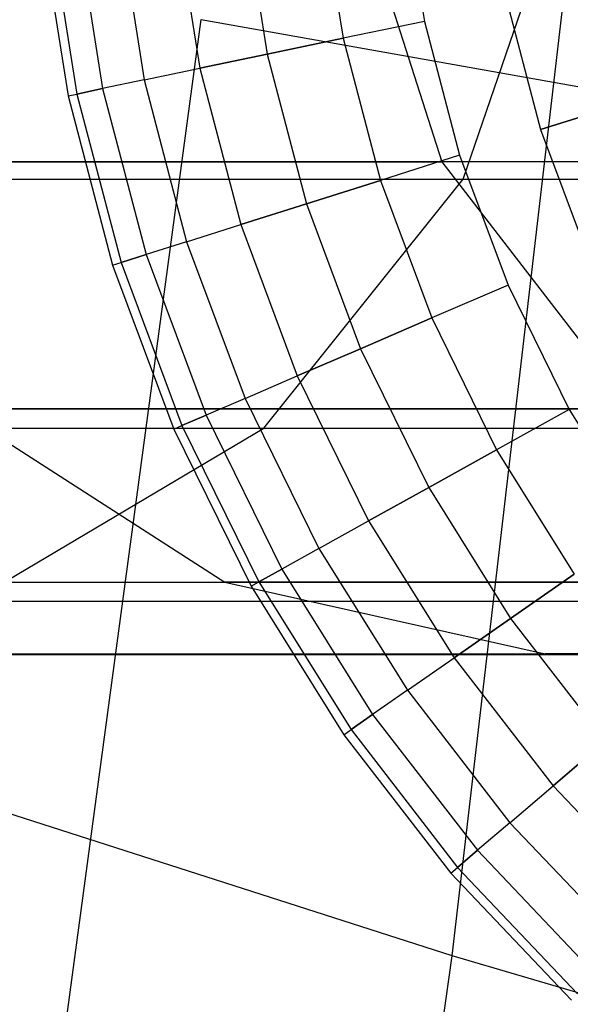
# Model space of a CAD drawing. Extents: x -11.4 to 11.4, y 1.8 to 24.6.
# Tile 89 of 199: x 2.2126 to 2.2766, y 13.0924 to 13.2069. Entities that reach past the tile are written whole.
import ezdxf

# ---------------------------------------------------------------- set-up
doc = ezdxf.new("R2010")
doc.units = 0
doc.header["$MEASUREMENT"] = 0
doc.layers.get('0').update_dxf_attribs({"color": 13, "linetype": 'CONTINUOUS'})

# ---------------------------------------------------------------- blocks, each defined once
blk = doc.blocks.new('GRUPUJ_4')
at = {"color": 0}
for p, q in [((13.65447, 11.38533, 23.29976), (13.66626, 11.34851, 23.29876)), ((13.65447, 11.38533, 23.29976), (13.66626, 11.34851, 23.29876)), ((13.66873, 11.3465, 21.98576), (13.68091, 11.38197, 21.98324)), ((13.66873, 11.3465, 21.98576), (13.68091, 11.38197, 21.98324)), ((13.66174, 11.38078, 24.74588), (13.66424, 11.36486, 24.74588)), ((13.66174, 11.38078, 24.74588), (13.66424, 11.36486, 24.74588)), ((13.66174, 11.38078, 24.65191), (13.66424, 11.36486, 24.65191)), ((13.66174, 11.38078, 24.65191), (13.66424, 11.36486, 24.65191)), ((13.64316, 11.3788, 24.73981), (13.64596, 11.36104, 24.73981)), ((13.64316, 11.3788, 24.73981), (13.64596, 11.36104, 24.73981)), ((13.64316, 11.3788, 24.65798), (13.64596, 11.36104, 24.65798)), ((13.64316, 11.3788, 24.65798), (13.64596, 11.36104, 24.65798)), ((13.65213, 11.37975, 24.74382), (13.65479, 11.36289, 24.74382)), ((13.65213, 11.37975, 24.74382), (13.65479, 11.36289, 24.74382)), ((13.65213, 11.37975, 24.65396), (13.65479, 11.36289, 24.65396)), ((13.65213, 11.37975, 24.65396), (13.65479, 11.36289, 24.65396)), ((13.66747, 11.25618, 3.8003), (13.68175, 11.37898, 3.71093)), ((13.66747, 11.25618, 3.8003), (13.68175, 11.37898, 3.71093)), ((13.63522, 11.37796, 24.734), (13.63813, 11.3594, 24.734)), ((13.63522, 11.37796, 24.734), (13.63813, 11.3594, 24.734)), ((13.63522, 11.37796, 24.66378), (13.63813, 11.3594, 24.66378)), ((13.63522, 11.37796, 24.66378), (13.63813, 11.3594, 24.66378)), ((13.6207, 11.37641, 24.70871), (13.62384, 11.35641, 24.70871)), ((13.6207, 11.37641, 24.70871), (13.62384, 11.35641, 24.70871)), ((13.6207, 11.37641, 24.68907), (13.62384, 11.35641, 24.68907)), ((13.6207, 11.37641, 24.68907), (13.62384, 11.35641, 24.68907)), ((13.62373, 11.37674, 24.71811), (13.62683, 11.35704, 24.71811)), ((13.62373, 11.37674, 24.71811), (13.62683, 11.35704, 24.71811)), ((13.62373, 11.37674, 24.67968), (13.62683, 11.35704, 24.67968)), ((13.62373, 11.37674, 24.67968), (13.62683, 11.35704, 24.67968)), ((13.62864, 11.37726, 24.72666), (13.63167, 11.35805, 24.72666)), ((13.62864, 11.37726, 24.72666), (13.63167, 11.35805, 24.72666)), ((13.62864, 11.37726, 24.67112), (13.63167, 11.35805, 24.67112)), ((13.62864, 11.37726, 24.67112), (13.63167, 11.35805, 24.67112)), ((13.61967, 11.3763, 24.69889), (13.62283, 11.3562, 24.69889)), ((13.61967, 11.3763, 24.69889), (13.62283, 11.3562, 24.69889)), ((13.67391, 11.36689, 24.74588), (13.67775, 11.35227, 24.74588)), ((13.67391, 11.36689, 24.74588), (13.67775, 11.35227, 24.74588)), ((13.67391, 11.36689, 24.65191), (13.67775, 11.35227, 24.65191)), ((13.67391, 11.36689, 24.65191), (13.67775, 11.35227, 24.65191)), ((13.61798, 11.21431, 4.93705), (13.63829, 11.36507, 4.94844)), ((13.61798, 11.21431, 4.93705), (13.63829, 11.36507, 4.94844)), ((13.63829, 11.36507, 4.94844), (13.69972, 11.35414, 4.9686)), ((13.63829, 11.36507, 4.94844), (13.69972, 11.35414, 4.9686)), ((13.66424, 11.36486, 24.74588), (13.65479, 11.36289, 24.74382)), ((13.66424, 11.36486, 24.74588), (13.65479, 11.36289, 24.74382)), ((13.66424, 11.36486, 24.65191), (13.65479, 11.36289, 24.65396)), ((13.66424, 11.36486, 24.65191), (13.65479, 11.36289, 24.65396)), ((13.66424, 11.36486, 24.74588), (13.66833, 11.34929, 24.74588)), ((13.66424, 11.36486, 24.74588), (13.66833, 11.34929, 24.74588)), ((13.66424, 11.36486, 24.65191), (13.66833, 11.34929, 24.65191)), ((13.66424, 11.36486, 24.65191), (13.66833, 11.34929, 24.65191)), ((13.65479, 11.36289, 24.74382), (13.64596, 11.36104, 24.73981)), ((13.65479, 11.36289, 24.74382), (13.64596, 11.36104, 24.73981)), ((13.64596, 11.36104, 24.65798), (13.65479, 11.36289, 24.65396)), ((13.64596, 11.36104, 24.65798), (13.65479, 11.36289, 24.65396)), ((13.65479, 11.36289, 24.74382), (13.65912, 11.34637, 24.74382)), ((13.65479, 11.36289, 24.74382), (13.65912, 11.34637, 24.74382)), ((13.65479, 11.36289, 24.65396), (13.65912, 11.34637, 24.65396)), ((13.65479, 11.36289, 24.65396), (13.65912, 11.34637, 24.65396)), ((13.64596, 11.36104, 24.73981), (13.63813, 11.3594, 24.734)), ((13.64596, 11.36104, 24.73981), (13.63813, 11.3594, 24.734)), ((13.63813, 11.3594, 24.66378), (13.64596, 11.36104, 24.65798)), ((13.63813, 11.3594, 24.66378), (13.64596, 11.36104, 24.65798)), ((13.64596, 11.36104, 24.73981), (13.65052, 11.34365, 24.73981)), ((13.64596, 11.36104, 24.73981), (13.65052, 11.34365, 24.73981)), ((13.64596, 11.36104, 24.65798), (13.65052, 11.34365, 24.65798)), ((13.64596, 11.36104, 24.65798), (13.65052, 11.34365, 24.65798)), ((13.63167, 11.35805, 24.72666), (13.63813, 11.3594, 24.734)), ((13.63167, 11.35805, 24.72666), (13.63813, 11.3594, 24.734)), ((13.63167, 11.35805, 24.67112), (13.63813, 11.3594, 24.66378)), ((13.63167, 11.35805, 24.67112), (13.63813, 11.3594, 24.66378)), ((13.63813, 11.3594, 24.734), (13.6429, 11.34123, 24.734)), ((13.63813, 11.3594, 24.734), (13.6429, 11.34123, 24.734)), ((13.63813, 11.3594, 24.66378), (13.6429, 11.34123, 24.66378)), ((13.63813, 11.3594, 24.66378), (13.6429, 11.34123, 24.66378)), ((13.62683, 11.35704, 24.71811), (13.62384, 11.35641, 24.70871)), ((13.62683, 11.35704, 24.71811), (13.62384, 11.35641, 24.70871)), ((13.62384, 11.35641, 24.68907), (13.62683, 11.35704, 24.67968)), ((13.62384, 11.35641, 24.68907), (13.62683, 11.35704, 24.67968)), ((13.63167, 11.35805, 24.72666), (13.62683, 11.35704, 24.71811)), ((13.63167, 11.35805, 24.72666), (13.62683, 11.35704, 24.71811)), ((13.63167, 11.35805, 24.67112), (13.62683, 11.35704, 24.67968)), ((13.63167, 11.35805, 24.67112), (13.62683, 11.35704, 24.67968)), ((13.62683, 11.35704, 24.71811), (13.63189, 11.33775, 24.71811)), ((13.62683, 11.35704, 24.71811), (13.63189, 11.33775, 24.71811)), ((13.62683, 11.35704, 24.67968), (13.63189, 11.33775, 24.67968)), ((13.62683, 11.35704, 24.67968), (13.63189, 11.33775, 24.67968)), ((13.63167, 11.35805, 24.72666), (13.6366, 11.33924, 24.72666)), ((13.63167, 11.35805, 24.72666), (13.6366, 11.33924, 24.72666)), ((13.63167, 11.35805, 24.67112), (13.6366, 11.33924, 24.67112)), ((13.63167, 11.35805, 24.67112), (13.6366, 11.33924, 24.67112)), ((13.62283, 11.3562, 24.69889), (13.62384, 11.35641, 24.70871)), ((13.62283, 11.3562, 24.69889), (13.62384, 11.35641, 24.70871)), ((13.62283, 11.3562, 24.69889), (13.62384, 11.35641, 24.68907)), ((13.62283, 11.3562, 24.69889), (13.62384, 11.35641, 24.68907)), ((13.62283, 11.3562, 24.69889), (13.628, 11.33651, 24.69889)), ((13.62283, 11.3562, 24.69889), (13.628, 11.33651, 24.69889)), ((13.62384, 11.35641, 24.70871), (13.62898, 11.33682, 24.70871)), ((13.62384, 11.35641, 24.70871), (13.62898, 11.33682, 24.70871)), ((13.62384, 11.35641, 24.68907), (13.62898, 11.33682, 24.68907)), ((13.62384, 11.35641, 24.68907), (13.62898, 11.33682, 24.68907)), ((13.68696, 11.35518, 24.74382), (13.67775, 11.35227, 24.74588)), ((13.68696, 11.35518, 24.74382), (13.67775, 11.35227, 24.74588)), ((13.67775, 11.35227, 24.65191), (13.68696, 11.35518, 24.65396)), ((13.67775, 11.35227, 24.65191), (13.68696, 11.35518, 24.65396)), ((13.67775, 11.35227, 24.74588), (13.68303, 11.33811, 24.74588)), ((13.67775, 11.35227, 24.74588), (13.68303, 11.33811, 24.74588)), ((13.67775, 11.35227, 24.65191), (13.68303, 11.33811, 24.65191)), ((13.67775, 11.35227, 24.65191), (13.68303, 11.33811, 24.65191)), ((13.66833, 11.34929, 24.74588), (13.65912, 11.34637, 24.74382)), ((13.66833, 11.34929, 24.74588), (13.65912, 11.34637, 24.74382)), ((13.66833, 11.34929, 24.65191), (13.65912, 11.34637, 24.65396)), ((13.66833, 11.34929, 24.65191), (13.65912, 11.34637, 24.65396)), ((13.66833, 11.34929, 24.74588), (13.67396, 11.33419, 24.74588)), ((13.66833, 11.34929, 24.74588), (13.67396, 11.33419, 24.74588)), ((13.66833, 11.34929, 24.65191), (13.67396, 11.33419, 24.65191)), ((13.66833, 11.34929, 24.65191), (13.67396, 11.33419, 24.65191)), ((13.48279, 11.34851, 22.02421), (13.66626, 11.34851, 23.29876)), ((13.48279, 11.34851, 22.02421), (13.66626, 11.34851, 23.29876)), ((13.70901, 11.34851, 24.84077), (13.58764, 11.34851, 26.70061)), ((13.70901, 11.34851, 24.84077), (13.58764, 11.34851, 26.70061)), ((13.70764, 11.34851, 24.0411), (13.66626, 11.34851, 23.29876)), ((13.70764, 11.34851, 24.0411), (13.66626, 11.34851, 23.29876)), ((13.66626, 11.34851, 23.29876), (13.68842, 11.31979, 23.29687)), ((13.66626, 11.34851, 23.29876), (13.68842, 11.31979, 23.29687)), ((13.342, 11.3465, 20.77704), (13.66873, 11.3465, 21.98576)), ((13.342, 11.3465, 20.77704), (13.66873, 11.3465, 21.98576)), ((13.60408, 11.3465, 28.19266), (13.77662, 11.3465, 26.71944)), ((13.60408, 11.3465, 28.19266), (13.77662, 11.3465, 26.71944)), ((13.64557, 11.31754, 21.99055), (13.66873, 11.3465, 21.98576)), ((13.64557, 11.31754, 21.99055), (13.66873, 11.3465, 21.98576)), ((13.65912, 11.34637, 24.74382), (13.65052, 11.34365, 24.73981)), ((13.65912, 11.34637, 24.74382), (13.65052, 11.34365, 24.73981)), ((13.65052, 11.34365, 24.65798), (13.65912, 11.34637, 24.65396)), ((13.65052, 11.34365, 24.65798), (13.65912, 11.34637, 24.65396)), ((13.65912, 11.34637, 24.74382), (13.66509, 11.33037, 24.74382)), ((13.65912, 11.34637, 24.74382), (13.66509, 11.33037, 24.74382)), ((13.65912, 11.34637, 24.65396), (13.66509, 11.33037, 24.65396)), ((13.65912, 11.34637, 24.65396), (13.66509, 11.33037, 24.65396)), ((13.66873, 11.3465, 21.98576), (13.85549, 11.3465, 23.28264)), ((13.66873, 11.3465, 21.98576), (13.85549, 11.3465, 23.28264)), ((13.65052, 11.34365, 24.73981), (13.6429, 11.34123, 24.734)), ((13.65052, 11.34365, 24.73981), (13.6429, 11.34123, 24.734)), ((13.6429, 11.34123, 24.66378), (13.65052, 11.34365, 24.65798)), ((13.6429, 11.34123, 24.66378), (13.65052, 11.34365, 24.65798)), ((13.65052, 11.34365, 24.73981), (13.6568, 11.3268, 24.73981)), ((13.65052, 11.34365, 24.73981), (13.6568, 11.3268, 24.73981)), ((13.65052, 11.34365, 24.65798), (13.6568, 11.3268, 24.65798)), ((13.65052, 11.34365, 24.65798), (13.6568, 11.3268, 24.65798)), ((13.6366, 11.33924, 24.72666), (13.6429, 11.34123, 24.734)), ((13.6366, 11.33924, 24.72666), (13.6429, 11.34123, 24.734)), ((13.6366, 11.33924, 24.67112), (13.6429, 11.34123, 24.66378)), ((13.6366, 11.33924, 24.67112), (13.6429, 11.34123, 24.66378)), ((13.6429, 11.34123, 24.734), (13.64946, 11.32363, 24.734)), ((13.6429, 11.34123, 24.734), (13.64946, 11.32363, 24.734)), ((13.6429, 11.34123, 24.66378), (13.64946, 11.32363, 24.66378)), ((13.6429, 11.34123, 24.66378), (13.64946, 11.32363, 24.66378)), ((13.6366, 11.33924, 24.72666), (13.63189, 11.33775, 24.71811)), ((13.6366, 11.33924, 24.72666), (13.63189, 11.33775, 24.71811)), ((13.6366, 11.33924, 24.67112), (13.63189, 11.33775, 24.67968)), ((13.6366, 11.33924, 24.67112), (13.63189, 11.33775, 24.67968)), ((13.6366, 11.33924, 24.72666), (13.64339, 11.32102, 24.72666)), ((13.6366, 11.33924, 24.72666), (13.64339, 11.32102, 24.72666)), ((13.6366, 11.33924, 24.67112), (13.64339, 11.32102, 24.67112)), ((13.6366, 11.33924, 24.67112), (13.64339, 11.32102, 24.67112)), ((13.63189, 11.33775, 24.71811), (13.62898, 11.33682, 24.70871)), ((13.63189, 11.33775, 24.71811), (13.62898, 11.33682, 24.70871)), ((13.62898, 11.33682, 24.68907), (13.63189, 11.33775, 24.67968)), ((13.62898, 11.33682, 24.68907), (13.63189, 11.33775, 24.67968)), ((13.63189, 11.33775, 24.71811), (13.63886, 11.31906, 24.71811)), ((13.63189, 11.33775, 24.71811), (13.63886, 11.31906, 24.71811)), ((13.63189, 11.33775, 24.67968), (13.63886, 11.31906, 24.67968)), ((13.63189, 11.33775, 24.67968), (13.63886, 11.31906, 24.67968)), ((13.628, 11.33651, 24.69889), (13.62898, 11.33682, 24.70871)), ((13.628, 11.33651, 24.69889), (13.62898, 11.33682, 24.70871)), ((13.628, 11.33651, 24.69889), (13.62898, 11.33682, 24.68907)), ((13.628, 11.33651, 24.69889), (13.62898, 11.33682, 24.68907)), ((13.628, 11.33651, 24.69889), (13.63511, 11.31744, 24.69889)), ((13.628, 11.33651, 24.69889), (13.63511, 11.31744, 24.69889)), ((13.62898, 11.33682, 24.70871), (13.63606, 11.31785, 24.70871)), ((13.62898, 11.33682, 24.70871), (13.63606, 11.31785, 24.70871)), ((13.62898, 11.33682, 24.68907), (13.63606, 11.31785, 24.68907)), ((13.62898, 11.33682, 24.68907), (13.63606, 11.31785, 24.68907)), ((13.67396, 11.33419, 24.74588), (13.66509, 11.33037, 24.74382)), ((13.67396, 11.33419, 24.74588), (13.66509, 11.33037, 24.74382)), ((13.67396, 11.33419, 24.65191), (13.66509, 11.33037, 24.65396)), ((13.67396, 11.33419, 24.65191), (13.66509, 11.33037, 24.65396)), ((13.67396, 11.33419, 24.74588), (13.68107, 11.31974, 24.74588)), ((13.67396, 11.33419, 24.74588), (13.68107, 11.31974, 24.74588)), ((13.67396, 11.33419, 24.65191), (13.68107, 11.31974, 24.65191)), ((13.67396, 11.33419, 24.65191), (13.68107, 11.31974, 24.65191)), ((13.66509, 11.33037, 24.74382), (13.6568, 11.3268, 24.73981)), ((13.66509, 11.33037, 24.74382), (13.6568, 11.3268, 24.73981)), ((13.6568, 11.3268, 24.65798), (13.66509, 11.33037, 24.65396)), ((13.6568, 11.3268, 24.65798), (13.66509, 11.33037, 24.65396)), ((13.66509, 11.33037, 24.74382), (13.67263, 11.31505, 24.74382)), ((13.66509, 11.33037, 24.74382), (13.67263, 11.31505, 24.74382)), ((13.66509, 11.33037, 24.65396), (13.67263, 11.31505, 24.65396)), ((13.66509, 11.33037, 24.65396), (13.67263, 11.31505, 24.65396)), ((13.6568, 11.3268, 24.73981), (13.64946, 11.32363, 24.734)), ((13.6568, 11.3268, 24.73981), (13.64946, 11.32363, 24.734)), ((13.64946, 11.32363, 24.66378), (13.6568, 11.3268, 24.65798)), ((13.64946, 11.32363, 24.66378), (13.6568, 11.3268, 24.65798)), ((13.6568, 11.3268, 24.73981), (13.66474, 11.31066, 24.73981)), ((13.6568, 11.3268, 24.73981), (13.66474, 11.31066, 24.73981)), ((13.6568, 11.3268, 24.65798), (13.66474, 11.31066, 24.65798)), ((13.6568, 11.3268, 24.65798), (13.66474, 11.31066, 24.65798)), ((13.64339, 11.32102, 24.72666), (13.64946, 11.32363, 24.734)), ((13.64339, 11.32102, 24.72666), (13.64946, 11.32363, 24.734)), ((13.64339, 11.32102, 24.67112), (13.64946, 11.32363, 24.66378)), ((13.64339, 11.32102, 24.67112), (13.64946, 11.32363, 24.66378)), ((13.64946, 11.32363, 24.734), (13.65776, 11.30678, 24.734)), ((13.64946, 11.32363, 24.734), (13.65776, 11.30678, 24.734)), ((13.64946, 11.32363, 24.66378), (13.65776, 11.30678, 24.66378)), ((13.64946, 11.32363, 24.66378), (13.65776, 11.30678, 24.66378)), ((13.64339, 11.32102, 24.72666), (13.63886, 11.31906, 24.71811)), ((13.64339, 11.32102, 24.72666), (13.63886, 11.31906, 24.71811)), ((13.64339, 11.32102, 24.67112), (13.63886, 11.31906, 24.67968)), ((13.64339, 11.32102, 24.67112), (13.63886, 11.31906, 24.67968)), ((13.64339, 11.32102, 24.72666), (13.65198, 11.30357, 24.72666)), ((13.64339, 11.32102, 24.72666), (13.65198, 11.30357, 24.72666)), ((13.64339, 11.32102, 24.67112), (13.65198, 11.30357, 24.67112)), ((13.64339, 11.32102, 24.67112), (13.65198, 11.30357, 24.67112)), ((13.50456, 11.31979, 22.01971), (13.68842, 11.31979, 23.29687)), ((13.50456, 11.31979, 22.01971), (13.68842, 11.31979, 23.29687)), ((13.60977, 11.31979, 26.70281), (13.64106, 11.29963, 26.70593)), ((13.73124, 11.31979, 24.84127), (13.60977, 11.31979, 26.70281)), ((13.73124, 11.31979, 24.84127), (13.60977, 11.31979, 26.70281)), ((13.60977, 11.31979, 26.70281), (13.64106, 11.29963, 26.70593)), ((13.68107, 11.31974, 24.74588), (13.67263, 11.31505, 24.74382)), ((13.68107, 11.31974, 24.74588), (13.67263, 11.31505, 24.74382)), ((13.68107, 11.31974, 24.65191), (13.67263, 11.31505, 24.65396)), ((13.68107, 11.31974, 24.65191), (13.67263, 11.31505, 24.65396)), ((13.68107, 11.31974, 24.74588), (13.68959, 11.30608, 24.74588)), ((13.68107, 11.31974, 24.74588), (13.68959, 11.30608, 24.74588)), ((13.68107, 11.31974, 24.65191), (13.68959, 11.30608, 24.65191)), ((13.68107, 11.31974, 24.65191), (13.68959, 11.30608, 24.65191)), ((13.63886, 11.31906, 24.71811), (13.63606, 11.31785, 24.70871)), ((13.63886, 11.31906, 24.71811), (13.63606, 11.31785, 24.70871)), ((13.63606, 11.31785, 24.68907), (13.63886, 11.31906, 24.67968)), ((13.63606, 11.31785, 24.68907), (13.63886, 11.31906, 24.67968)), ((13.63886, 11.31906, 24.71811), (13.64767, 11.30117, 24.71811)), ((13.63886, 11.31906, 24.71811), (13.64767, 11.30117, 24.71811)), ((13.63886, 11.31906, 24.67968), (13.64767, 11.30117, 24.67968)), ((13.63886, 11.31906, 24.67968), (13.64767, 11.30117, 24.67968)), ((13.31956, 11.31754, 20.78456), (13.64557, 11.31754, 21.99055)), ((13.31956, 11.31754, 20.78456), (13.64557, 11.31754, 21.99055)), ((13.58062, 11.31754, 28.18959), (13.75307, 11.31754, 26.7171)), ((13.58062, 11.31754, 28.18959), (13.75307, 11.31754, 26.7171)), ((13.61166, 11.29743, 21.99756), (13.64557, 11.31754, 21.99055)), ((13.61166, 11.29743, 21.99756), (13.64557, 11.31754, 21.99055)), ((13.63511, 11.31744, 24.69889), (13.63606, 11.31785, 24.70871)), ((13.63511, 11.31744, 24.69889), (13.63606, 11.31785, 24.70871)), ((13.63511, 11.31744, 24.69889), (13.63606, 11.31785, 24.68907)), ((13.63511, 11.31744, 24.69889), (13.63606, 11.31785, 24.68907)), ((13.63511, 11.31744, 24.69889), (13.6441, 11.29918, 24.69889)), ((13.63511, 11.31744, 24.69889), (13.6441, 11.29918, 24.69889)), ((13.63606, 11.31785, 24.70871), (13.645, 11.29968, 24.70871)), ((13.63606, 11.31785, 24.70871), (13.645, 11.29968, 24.70871)), ((13.63606, 11.31785, 24.68907), (13.645, 11.29968, 24.68907)), ((13.63606, 11.31785, 24.68907), (13.645, 11.29968, 24.68907)), ((13.64557, 11.31754, 21.99055), (13.83191, 11.31754, 23.28465)), ((13.64557, 11.31754, 21.99055), (13.83191, 11.31754, 23.28465)), ((13.67263, 11.31505, 24.74382), (13.66474, 11.31066, 24.73981)), ((13.67263, 11.31505, 24.74382), (13.66474, 11.31066, 24.73981)), ((13.66474, 11.31066, 24.65798), (13.67263, 11.31505, 24.65396)), ((13.66474, 11.31066, 24.65798), (13.67263, 11.31505, 24.65396)), ((13.67263, 11.31505, 24.74382), (13.68166, 11.30056, 24.74382)), ((13.67263, 11.31505, 24.74382), (13.68166, 11.30056, 24.74382)), ((13.67263, 11.31505, 24.65396), (13.68166, 11.30056, 24.65396)), ((13.67263, 11.31505, 24.65396), (13.68166, 11.30056, 24.65396)), ((13.66474, 11.31066, 24.73981), (13.65776, 11.30678, 24.734)), ((13.66474, 11.31066, 24.73981), (13.65776, 11.30678, 24.734)), ((13.65776, 11.30678, 24.66378), (13.66474, 11.31066, 24.65798)), ((13.65776, 11.30678, 24.66378), (13.66474, 11.31066, 24.65798)), ((13.66474, 11.31066, 24.73981), (13.67426, 11.29541, 24.73981)), ((13.66474, 11.31066, 24.73981), (13.67426, 11.29541, 24.73981)), ((13.66474, 11.31066, 24.65798), (13.67426, 11.29541, 24.65798)), ((13.66474, 11.31066, 24.65798), (13.67426, 11.29541, 24.65798)), ((13.65198, 11.30357, 24.72666), (13.65776, 11.30678, 24.734)), ((13.65198, 11.30357, 24.72666), (13.65776, 11.30678, 24.734)), ((13.65198, 11.30357, 24.67112), (13.65776, 11.30678, 24.66378)), ((13.65198, 11.30357, 24.67112), (13.65776, 11.30678, 24.66378)), ((13.65776, 11.30678, 24.734), (13.6677, 11.29084, 24.734)), ((13.65776, 11.30678, 24.734), (13.6677, 11.29084, 24.734)), ((13.65776, 11.30678, 24.66378), (13.6677, 11.29084, 24.66378)), ((13.65776, 11.30678, 24.66378), (13.6677, 11.29084, 24.66378)), ((13.65198, 11.30357, 24.72666), (13.64767, 11.30117, 24.71811)), ((13.65198, 11.30357, 24.72666), (13.64767, 11.30117, 24.71811)), ((13.65198, 11.30357, 24.67112), (13.64767, 11.30117, 24.67968)), ((13.65198, 11.30357, 24.67112), (13.64767, 11.30117, 24.67968)), ((13.65198, 11.30357, 24.72666), (13.66227, 11.28707, 24.72666)), ((13.65198, 11.30357, 24.72666), (13.66227, 11.28707, 24.72666)), ((13.65198, 11.30357, 24.67112), (13.66227, 11.28707, 24.67112)), ((13.65198, 11.30357, 24.67112), (13.66227, 11.28707, 24.67112)), ((13.64767, 11.30117, 24.71811), (13.645, 11.29968, 24.70871)), ((13.64767, 11.30117, 24.71811), (13.645, 11.29968, 24.70871)), ((13.645, 11.29968, 24.68907), (13.64767, 11.30117, 24.67968)), ((13.645, 11.29968, 24.68907), (13.64767, 11.30117, 24.67968)), ((13.64767, 11.30117, 24.71811), (13.65822, 11.28425, 24.71811)), ((13.64767, 11.30117, 24.71811), (13.65822, 11.28425, 24.71811)), ((13.64767, 11.30117, 24.67968), (13.65822, 11.28425, 24.67968)), ((13.64767, 11.30117, 24.67968), (13.65822, 11.28425, 24.67968)), ((13.68166, 11.30056, 24.74382), (13.67426, 11.29541, 24.73981)), ((13.68166, 11.30056, 24.74382), (13.67426, 11.29541, 24.73981)), ((13.67426, 11.29541, 24.65798), (13.68166, 11.30056, 24.65396)), ((13.67426, 11.29541, 24.65798), (13.68166, 11.30056, 24.65396)), ((13.46901, 11.29963, 28.17496), (13.64106, 11.29963, 26.70593)), ((13.46901, 11.29963, 28.17496), (13.64106, 11.29963, 26.70593)), ((13.53535, 11.29963, 22.01334), (13.71975, 11.29963, 23.2942)), ((13.53535, 11.29963, 22.01334), (13.71975, 11.29963, 23.2942)), ((13.76268, 11.29963, 24.84198), (13.64106, 11.29963, 26.70593)), ((13.64106, 11.29963, 26.70593), (13.67828, 11.29132, 26.70964)), ((13.76268, 11.29963, 24.84198), (13.64106, 11.29963, 26.70593)), ((13.64106, 11.29963, 26.70593), (13.67828, 11.29132, 26.70964)), ((13.6441, 11.29918, 24.69889), (13.645, 11.29968, 24.70871)), ((13.6441, 11.29918, 24.69889), (13.645, 11.29968, 24.70871)), ((13.6441, 11.29918, 24.69889), (13.645, 11.29968, 24.68907)), ((13.6441, 11.29918, 24.69889), (13.645, 11.29968, 24.68907)), ((13.6441, 11.29918, 24.69889), (13.65487, 11.28191, 24.69889)), ((13.6441, 11.29918, 24.69889), (13.65487, 11.28191, 24.69889)), ((13.645, 11.29968, 24.70871), (13.65572, 11.2825, 24.70871)), ((13.645, 11.29968, 24.70871), (13.65572, 11.2825, 24.70871)), ((13.645, 11.29968, 24.68907), (13.65572, 11.2825, 24.68907)), ((13.645, 11.29968, 24.68907), (13.65572, 11.2825, 24.68907)), ((13.54628, 11.29743, 28.18509), (13.71861, 11.29743, 26.71366)), ((13.54628, 11.29743, 28.18509), (13.71861, 11.29743, 26.71366)), ((13.61166, 11.29743, 21.99756), (13.7974, 11.29743, 23.28759)), ((13.61166, 11.29743, 21.99756), (13.7974, 11.29743, 23.28759)), ((13.67426, 11.29541, 24.73981), (13.6677, 11.29084, 24.734)), ((13.67426, 11.29541, 24.73981), (13.6677, 11.29084, 24.734)), ((13.6677, 11.29084, 24.66378), (13.67426, 11.29541, 24.65798)), ((13.6677, 11.29084, 24.66378), (13.67426, 11.29541, 24.65798)), ((13.67426, 11.29541, 24.73981), (13.68526, 11.28118, 24.73981)), ((13.67426, 11.29541, 24.73981), (13.68526, 11.28118, 24.73981)), ((13.67426, 11.29541, 24.65798), (13.68526, 11.28118, 24.65798)), ((13.67426, 11.29541, 24.65798), (13.68526, 11.28118, 24.65798)), ((13.50609, 11.29132, 28.17982), (13.67828, 11.29132, 26.70964)), ((13.50609, 11.29132, 28.17982), (13.68268, 11.29123, 26.71008)), ((13.50609, 11.29132, 28.17982), (13.67828, 11.29132, 26.70964)), ((13.50609, 11.29132, 28.17982), (13.68268, 11.29123, 26.71008)), ((13.51047, 11.29123, 28.1804), (13.68268, 11.29123, 26.71008)), ((13.51047, 11.29123, 28.1804), (13.68268, 11.29123, 26.71008)), ((13.57197, 11.29132, 22.00577), (13.75702, 11.29132, 23.29103)), ((13.57197, 11.29132, 22.00577), (13.75702, 11.29132, 23.29103)), ((13.5763, 11.29123, 22.00487), (13.76142, 11.29123, 23.29065)), ((13.5763, 11.29123, 22.00487), (13.76142, 11.29123, 23.29065)), ((13.66227, 11.28707, 24.72666), (13.6677, 11.29084, 24.734)), ((13.66227, 11.28707, 24.72666), (13.6677, 11.29084, 24.734)), ((13.66227, 11.28707, 24.67112), (13.6677, 11.29084, 24.66378)), ((13.66227, 11.28707, 24.67112), (13.6677, 11.29084, 24.66378)), ((13.6677, 11.29084, 24.734), (13.67919, 11.27598, 24.734)), ((13.6677, 11.29084, 24.734), (13.67919, 11.27598, 24.734)), ((13.6677, 11.29084, 24.66378), (13.67919, 11.27598, 24.66378)), ((13.6677, 11.29084, 24.66378), (13.67919, 11.27598, 24.66378)), ((13.67828, 11.29132, 26.70964), (13.68268, 11.29123, 26.71008)), ((13.80007, 11.29132, 24.84281), (13.67828, 11.29132, 26.70964)), ((13.80007, 11.29132, 24.84281), (13.67828, 11.29132, 26.70964)), ((13.67828, 11.29132, 26.70964), (13.68268, 11.29123, 26.71008)), ((13.66227, 11.28707, 24.72666), (13.65822, 11.28425, 24.71811)), ((13.66227, 11.28707, 24.72666), (13.65822, 11.28425, 24.71811)), ((13.66227, 11.28707, 24.67112), (13.65822, 11.28425, 24.67968)), ((13.66227, 11.28707, 24.67112), (13.65822, 11.28425, 24.67968)), ((13.66227, 11.28707, 24.72666), (13.67417, 11.27168, 24.72666)), ((13.66227, 11.28707, 24.72666), (13.67417, 11.27168, 24.72666)), ((13.66227, 11.28707, 24.67112), (13.67417, 11.27168, 24.67112)), ((13.66227, 11.28707, 24.67112), (13.67417, 11.27168, 24.67112)), ((13.65822, 11.28425, 24.71811), (13.65572, 11.2825, 24.70871)), ((13.65822, 11.28425, 24.71811), (13.65572, 11.2825, 24.70871)), ((13.65572, 11.2825, 24.68907), (13.65822, 11.28425, 24.67968)), ((13.65572, 11.2825, 24.68907), (13.65822, 11.28425, 24.67968)), ((13.65822, 11.28425, 24.71811), (13.67042, 11.26847, 24.71811)), ((13.65822, 11.28425, 24.71811), (13.67042, 11.26847, 24.71811)), ((13.65822, 11.28425, 24.67968), (13.67042, 11.26847, 24.67968)), ((13.65822, 11.28425, 24.67968), (13.67042, 11.26847, 24.67968)), ((13.65487, 11.28191, 24.69889), (13.65572, 11.2825, 24.70871)), ((13.65487, 11.28191, 24.69889), (13.65572, 11.2825, 24.70871)), ((13.65487, 11.28191, 24.69889), (13.65572, 11.2825, 24.68907)), ((13.65487, 11.28191, 24.69889), (13.65572, 11.2825, 24.68907)), ((13.65487, 11.28191, 24.69889), (13.66732, 11.26581, 24.69889)), ((13.65487, 11.28191, 24.69889), (13.66732, 11.26581, 24.69889)), ((13.65572, 11.2825, 24.70871), (13.6681, 11.26648, 24.70871)), ((13.65572, 11.2825, 24.70871), (13.6681, 11.26648, 24.70871)), ((13.65572, 11.2825, 24.68907), (13.6681, 11.26648, 24.68907)), ((13.65572, 11.2825, 24.68907), (13.6681, 11.26648, 24.68907)), ((13.68526, 11.28118, 24.73981), (13.67919, 11.27598, 24.734)), ((13.68526, 11.28118, 24.73981), (13.67919, 11.27598, 24.734)), ((13.67919, 11.27598, 24.66378), (13.68526, 11.28118, 24.65798)), ((13.67919, 11.27598, 24.66378), (13.68526, 11.28118, 24.65798)), ((13.66747, 11.25618, 3.8003), (13.60215, 11.27718, 3.82165)), ((13.66747, 11.25618, 3.8003), (13.60215, 11.27718, 3.82165)), ((13.67417, 11.27168, 24.72666), (13.67919, 11.27598, 24.734)), ((13.67417, 11.27168, 24.72666), (13.67919, 11.27598, 24.734)), ((13.67417, 11.27168, 24.67112), (13.67919, 11.27598, 24.66378)), ((13.67417, 11.27168, 24.67112), (13.67919, 11.27598, 24.66378)), ((13.67919, 11.27598, 24.734), (13.69211, 11.26235, 24.734)), ((13.67919, 11.27598, 24.734), (13.69211, 11.26235, 24.734)), ((13.67919, 11.27598, 24.66378), (13.69211, 11.26235, 24.66378)), ((13.67919, 11.27598, 24.66378), (13.69211, 11.26235, 24.66378)), ((13.67417, 11.27168, 24.72666), (13.67042, 11.26847, 24.71811)), ((13.67417, 11.27168, 24.72666), (13.67042, 11.26847, 24.71811)), ((13.67417, 11.27168, 24.67112), (13.67042, 11.26847, 24.67968)), ((13.67417, 11.27168, 24.67112), (13.67042, 11.26847, 24.67968)), ((13.67417, 11.27168, 24.72666), (13.68755, 11.25757, 24.72666)), ((13.67417, 11.27168, 24.72666), (13.68755, 11.25757, 24.72666)), ((13.67417, 11.27168, 24.67112), (13.68755, 11.25757, 24.67112)), ((13.67417, 11.27168, 24.67112), (13.68755, 11.25757, 24.67112)), ((13.67042, 11.26847, 24.71811), (13.6681, 11.26648, 24.70871)), ((13.67042, 11.26847, 24.71811), (13.6681, 11.26648, 24.70871)), ((13.6681, 11.26648, 24.68907), (13.67042, 11.26847, 24.67968)), ((13.6681, 11.26648, 24.68907), (13.67042, 11.26847, 24.67968)), ((13.67042, 11.26847, 24.71811), (13.68414, 11.25399, 24.71811)), ((13.67042, 11.26847, 24.71811), (13.68414, 11.25399, 24.71811)), ((13.67042, 11.26847, 24.67968), (13.68414, 11.25399, 24.67968)), ((13.67042, 11.26847, 24.67968), (13.68414, 11.25399, 24.67968)), ((13.66732, 11.26581, 24.69889), (13.6681, 11.26648, 24.70871)), ((13.66732, 11.26581, 24.69889), (13.6681, 11.26648, 24.70871)), ((13.66732, 11.26581, 24.69889), (13.6681, 11.26648, 24.68907)), ((13.66732, 11.26581, 24.69889), (13.6681, 11.26648, 24.68907)), ((13.66732, 11.26581, 24.69889), (13.68132, 11.25104, 24.69889)), ((13.66732, 11.26581, 24.69889), (13.68132, 11.25104, 24.69889)), ((13.6681, 11.26648, 24.70871), (13.68203, 11.25179, 24.70871)), ((13.6681, 11.26648, 24.70871), (13.68203, 11.25179, 24.70871)), ((13.6681, 11.26648, 24.68907), (13.68203, 11.25179, 24.68907)), ((13.6681, 11.26648, 24.68907), (13.68203, 11.25179, 24.68907)), ((13.64968, 11.12857, 3.88197), (13.66747, 11.25618, 3.8003)), ((13.64968, 11.12857, 3.88197), (13.66747, 11.25618, 3.8003)), ((13.73517, 11.23629, 3.78673), (13.66747, 11.25618, 3.8003)), ((13.73517, 11.23629, 3.78673), (13.66747, 11.25618, 3.8003))]:
    blk.add_line(p, q, dxfattribs=at)
blk = doc.blocks.new('SATELLITE_M_ZWIS-11230-112')
at = {"color": 0}
blk.add_blockref('GRUPUJ_4', (-11.40464, 1.84184, 0.62927), dxfattribs=at)

msp = doc.modelspace()

# ---------------------------------------------------------------- block references
at = {"color": 0}
msp.add_blockref('SATELLITE_M_ZWIS-11230-112', (0, 0), dxfattribs=at)

doc.saveas('drawing.dxf')
